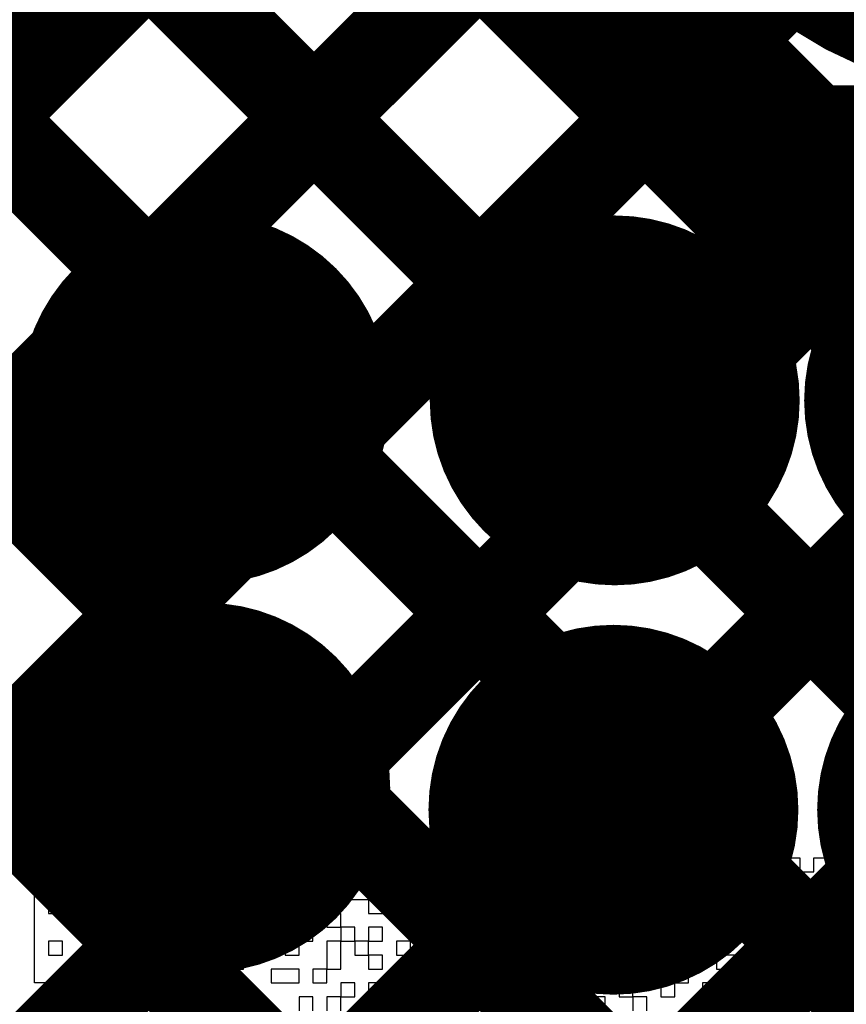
# Model space of a CAD drawing. Header units: millimetres. Extents: x 3.06 to 5.82, y 1.29 to 3.84.
# Tile 115 of 244: x 4.57 to 4.64, y 2.23 to 2.31. Entities that reach past the tile are written whole.
import ezdxf

# ---------------------------------------------------------------- set-up
doc = ezdxf.new("R2010")
doc.units = ezdxf.units.MM
doc.header["$MEASUREMENT"] = 0
for name, color, linetype in [('BottomLayer', 5, 'Continuous'), ('BottomSolder', 6, 'Continuous'), ('MultiLayer', 9, 'Continuous'), ('TopLayer', 1, 'Continuous'), ('TopOverlay', 2, 'Continuous'), ('TopPaste', 8, 'Continuous'), ('TopSolder', 216, 'Continuous'), ('ViaHoleLayer', 16, 'Continuous')]:
    doc.layers.add(name, color=color, linetype=linetype)

# ---------------------------------------------------------------- blocks, each defined once
blk = doc.blocks.new('TEST_POINT_94')
at = {"layer": 'TopLayer', "const_width": 0.03}
blk.add_lwpolyline([(-0.015, 0, 1), (0.015, 0, 1)], format="xyb", close=True, dxfattribs=at)
at = {"layer": 'TopOverlay', "const_width": 0.007874}
for points in [[(-0.037, 0.017), (-0.017, 0.037)], [(-0.017, 0.037), (0.017, 0.037)], [(-0.017, 0.037), (0.017, 0.037)], [(0.017, 0.037), (0.037, 0.017)], [(-0.037, -0.017), (-0.037, 0.017)], [(0.037, -0.017), (0.037, 0.017)], [(-0.037, -0.017), (-0.017, -0.037)], [(0.017, -0.037), (0.037, -0.017)], [(-0.017, -0.037), (0.017, -0.037)], [(-0.017, -0.037), (0.017, -0.037)]]:
    blk.add_lwpolyline(points, dxfattribs=at)
at = {"layer": 'TopOverlay', "const_width": 0.003937}
for points in [[(-0.018968, 0.037, 1), (-0.015031, 0.037, 1)], [(-0.018968, 0.037, 1), (-0.015031, 0.037, 1)], [(-0.018968, 0.037, 1), (-0.015031, 0.037, 1)], [(0.015031, 0.037, 1), (0.018968, 0.037, 1)], [(0.015031, 0.037, 1), (0.018968, 0.037, 1)], [(0.015031, 0.037, 1), (0.018968, 0.037, 1)], [(-0.038969, 0.017, 1), (-0.035032, 0.017, 1)], [(-0.038969, 0.017, 1), (-0.035032, 0.017, 1)], [(0.035032, 0.017, 1), (0.038969, 0.017, 1)], [(0.035032, 0.017, 1), (0.038969, 0.017, 1)], [(-0.038969, -0.017, 1), (-0.035032, -0.017, 1)], [(-0.038969, -0.017, 1), (-0.035032, -0.017, 1)], [(0.035032, -0.017, 1), (0.038969, -0.017, 1)], [(0.035032, -0.017, 1), (0.038969, -0.017, 1)], [(-0.018968, -0.037, 1), (-0.015031, -0.037, 1)], [(-0.018968, -0.037, 1), (-0.015031, -0.037, 1)], [(-0.018968, -0.037, 1), (-0.015031, -0.037, 1)], [(0.015031, -0.037, 1), (0.018968, -0.037, 1)], [(0.015031, -0.037, 1), (0.018968, -0.037, 1)], [(0.015031, -0.037, 1), (0.018968, -0.037, 1)]]:
    blk.add_lwpolyline(points, format="xyb", close=True, dxfattribs=at)
at = {"layer": 'TopPaste', "const_width": 0.03}
blk.add_lwpolyline([(-0.015, 0, 1), (0.015, 0, 1)], format="xyb", close=True, dxfattribs=at)
at = {"layer": 'TopSolder', "const_width": 0.034}
blk.add_lwpolyline([(-0.017, 0, 1), (0.017, 0, 1)], format="xyb", close=True, dxfattribs=at)
blk = doc.blocks.new('TEST_POINT_109')
at = {"layer": 'TopLayer', "const_width": 0.03}
blk.add_lwpolyline([(-0.015, 0, 1), (0.015, 0, 1)], format="xyb", close=True, dxfattribs=at)
at = {"layer": 'TopOverlay', "const_width": 0.007874}
for points in [[(-0.037, 0.017), (-0.017, 0.037)], [(0.017, 0.037), (-0.017, 0.037)], [(0.017, 0.037), (-0.017, 0.037)], [(0.037, 0.017), (0.017, 0.037)], [(-0.037, -0.017), (-0.037, 0.017)], [(0.037, -0.017), (0.037, 0.017)], [(-0.017, -0.037), (-0.037, -0.017)], [(0.017, -0.037), (0.037, -0.017)], [(0.017, -0.037), (-0.017, -0.037)], [(0.017, -0.037), (-0.017, -0.037)]]:
    blk.add_lwpolyline(points, dxfattribs=at)
at = {"layer": 'TopOverlay', "const_width": 0.003937}
for points in [[(-0.018968, 0.037, 1), (-0.015031, 0.037, 1)], [(-0.018968, 0.037, 1), (-0.015031, 0.037, 1)], [(-0.018968, 0.037, 1), (-0.015031, 0.037, 1)], [(0.015031, 0.037, 1), (0.018968, 0.037, 1)], [(0.015031, 0.037, 1), (0.018968, 0.037, 1)], [(0.015031, 0.037, 1), (0.018968, 0.037, 1)], [(-0.038969, 0.017, 1), (-0.035032, 0.017, 1)], [(-0.038969, 0.017, 1), (-0.035032, 0.017, 1)], [(0.035032, 0.017, 1), (0.038969, 0.017, 1)], [(0.035032, 0.017, 1), (0.038969, 0.017, 1)], [(-0.038969, -0.017, 1), (-0.035032, -0.017, 1)], [(-0.038969, -0.017, 1), (-0.035032, -0.017, 1)], [(0.035032, -0.017, 1), (0.038969, -0.017, 1)], [(0.035032, -0.017, 1), (0.038969, -0.017, 1)], [(-0.018968, -0.037, 1), (-0.015031, -0.037, 1)], [(-0.018968, -0.037, 1), (-0.015031, -0.037, 1)], [(-0.018968, -0.037, 1), (-0.015031, -0.037, 1)], [(0.015031, -0.037, 1), (0.018968, -0.037, 1)], [(0.015031, -0.037, 1), (0.018968, -0.037, 1)], [(0.015031, -0.037, 1), (0.018968, -0.037, 1)]]:
    blk.add_lwpolyline(points, format="xyb", close=True, dxfattribs=at)
at = {"layer": 'TopPaste', "const_width": 0.03}
blk.add_lwpolyline([(-0.015, 0, 1), (0.015, 0, 1)], format="xyb", close=True, dxfattribs=at)
at = {"layer": 'TopSolder', "const_width": 0.034}
blk.add_lwpolyline([(-0.017, 0, 1), (0.017, 0, 1)], format="xyb", close=True, dxfattribs=at)

msp = doc.modelspace()

# ---------------------------------------------------------------- linework, layer by layer
at = {"layer": 'BottomLayer', "const_width": 0.008}
for points in [[(4.542914, 2.41502), (4.69, 2.267933)], [(4.403512, 2.413), (4.69, 2.126512)], [(4.431796, 2.413), (4.69, 2.154796)], [(4.46008, 2.413), (4.69, 2.18308)], [(4.488365, 2.413), (4.69, 2.211365)], [(4.516649, 2.413), (4.69, 2.239649)], [(4.378026, 2.087), (4.69, 2.398973)], [(4.349742, 2.087), (4.652243, 2.389501)], [(4.406311, 2.087), (4.69, 2.370689)], [(4.434595, 2.087), (4.69, 2.342405)], [(4.462879, 2.087), (4.69, 2.314121)], [(4.491164, 2.087), (4.69, 2.285836)]]:
    msp.add_lwpolyline(points, dxfattribs=at)
at = {"layer": 'BottomLayer', "const_width": 0.011811}
for points in [[(4.580983, 2.281111, 1), (4.592794, 2.281111, 1)], [(4.615983, 2.281, 1), (4.627794, 2.281, 1)], [(4.580983, 2.247889, 1), (4.592794, 2.247889, 1)], [(4.615872, 2.246, 1), (4.627683, 2.246, 1)]]:
    msp.add_lwpolyline(points, format="xyb", close=True, dxfattribs=at)
at = {"layer": 'BottomSolder', "const_width": 0.015811}
for points in [[(4.578983, 2.281111, 1), (4.594794, 2.281111, 1)], [(4.613983, 2.281, 1), (4.629794, 2.281, 1)], [(4.645983, 2.281, 1), (4.661794, 2.281, 1)], [(4.578983, 2.247889, 1), (4.594794, 2.247889, 1)], [(4.613872, 2.246, 1), (4.629683, 2.246, 1)], [(4.647094, 2.246, 1), (4.662905, 2.246, 1)]]:
    msp.add_lwpolyline(points, format="xyb", close=True, dxfattribs=at)
at = {"layer": 'MultiLayer', "const_width": 0.011811}
for points in [[(4.580983, 2.281111, 1), (4.592794, 2.281111, 1)], [(4.615983, 2.281, 1), (4.627794, 2.281, 1)], [(4.580983, 2.247889, 1), (4.592794, 2.247889, 1)], [(4.615872, 2.246, 1), (4.627683, 2.246, 1)]]:
    msp.add_lwpolyline(points, format="xyb", close=True, dxfattribs=at)
at = {"layer": 'TopLayer', "const_width": 0.008}
for points in [[(4.485, 2.080836), (4.844164, 2.44)], [(4.47942, 2.216678), (4.614937, 2.352195)], [(4.466812, 2.349699), (4.848, 1.968512)], [(4.581875, 2.347774), (4.970649, 1.959)], [(4.484612, 2.193586), (4.614937, 2.323911)], [(4.561375, 2.3), (4.581875, 2.3205)], [(4.614937, 2.3205), (4.635438, 2.3)], [(4.58137, 2.319995), (4.881909, 2.019455)], [(4.485, 2.165689), (4.627374, 2.308063)], [(4.567228, 2.305853), (4.855484, 2.017596)], [(4.485, 2.109121), (4.675879, 2.3)], [(4.485, 2.137405), (4.647595, 2.3)], [(4.544796, 2.3), (4.84733, 1.997466)], [(4.635438, 2.3), (4.676437, 2.3)]]:
    msp.add_lwpolyline(points, dxfattribs=at)
at = {"layer": 'TopLayer'}
for points, const_width in [([(4.625374, 2.308063, 1), (4.629374, 2.308063, 1)], 0.004), ([(4.565228, 2.305853, 1), (4.569228, 2.305853, 1)], 0.004), ([(4.633438, 2.3, 1), (4.637437, 2.3, 1)], 0.004), ([(4.633438, 2.3, 1), (4.637437, 2.3, 1)], 0.004), ([(4.580983, 2.281111, 1), (4.592794, 2.281111, 1)], 0.011811), ([(4.615983, 2.281, 1), (4.627794, 2.281, 1)], 0.011811), ([(4.580983, 2.247889, 1), (4.592794, 2.247889, 1)], 0.011811), ([(4.615872, 2.246, 1), (4.627683, 2.246, 1)], 0.011811)]:
    msp.add_lwpolyline(points, format="xyb", close=True, dxfattribs=dict(at, const_width=const_width))
at = {"layer": 'TopOverlay'}
for p, q in [((4.573499, 2.240706), (4.573499, 2.241895)), ((4.573499, 2.241895), (4.575878, 2.241895)), ((4.575878, 2.241895), (4.575878, 2.240706)), ((4.577067, 2.240706), (4.577067, 2.241895)), ((4.577067, 2.241895), (4.578256, 2.241895)), ((4.578256, 2.241895), (4.578256, 2.240706)), ((4.579446, 2.240706), (4.579446, 2.241895)), ((4.579446, 2.241895), (4.583013, 2.241895)), ((4.583013, 2.241895), (4.583013, 2.240706)), ((4.584203, 2.240706), (4.584203, 2.241895)), ((4.584203, 2.241895), (4.585392, 2.241895)), ((4.585392, 2.241895), (4.585392, 2.240706)), ((4.586581, 2.240706), (4.586581, 2.241895)), ((4.586581, 2.241895), (4.587771, 2.241895)), ((4.587771, 2.241895), (4.587771, 2.240706)), ((4.58896, 2.240706), (4.58896, 2.241895)), ((4.58896, 2.241895), (4.590149, 2.241895)), ((4.590149, 2.241895), (4.590149, 2.240706)), ((4.591338, 2.240706), (4.591338, 2.241895)), ((4.591338, 2.241895), (4.596095, 2.241895)), ((4.596095, 2.241895), (4.596095, 2.240706)), ((4.598474, 2.240706), (4.598474, 2.241895)), ((4.598474, 2.241895), (4.602042, 2.241895)), ((4.602042, 2.241895), (4.602042, 2.240706)), ((4.603231, 2.240706), (4.603231, 2.241895)), ((4.603231, 2.241895), (4.606799, 2.241895)), ((4.606799, 2.241895), (4.606799, 2.240706)), ((4.607988, 2.240706), (4.607988, 2.241895)), ((4.607988, 2.241895), (4.610366, 2.241895)), ((4.610366, 2.241895), (4.610366, 2.240706)), ((4.612745, 2.240706), (4.612745, 2.241895)), ((4.612745, 2.241895), (4.613934, 2.241895)), ((4.613934, 2.241895), (4.613934, 2.240706)), ((4.615123, 2.240706), (4.615123, 2.241895)), ((4.615123, 2.241895), (4.616313, 2.241895)), ((4.616313, 2.241895), (4.616313, 2.240706)), ((4.617502, 2.240706), (4.617502, 2.241895)), ((4.617502, 2.241895), (4.618691, 2.241895)), ((4.618691, 2.241895), (4.618691, 2.240706)), ((4.61988, 2.240706), (4.61988, 2.241895)), ((4.61988, 2.241895), (4.62107, 2.241895)), ((4.62107, 2.241895), (4.62107, 2.240706)), ((4.622259, 2.240706), (4.622259, 2.241895)), ((4.622259, 2.241895), (4.625827, 2.241895)), ((4.625827, 2.241895), (4.625827, 2.240706)), ((4.627016, 2.240706), (4.627016, 2.241895)), ((4.627016, 2.241895), (4.628205, 2.241895)), ((4.628205, 2.241895), (4.628205, 2.240706)), ((4.629394, 2.240706), (4.629394, 2.241895)), ((4.629394, 2.241895), (4.630584, 2.241895)), ((4.630584, 2.241895), (4.630584, 2.240706)), ((4.631773, 2.240706), (4.631773, 2.241895)), ((4.631773, 2.241895), (4.635341, 2.241895)), ((4.635341, 2.241895), (4.635341, 2.240706)), ((4.63653, 2.240706), (4.63653, 2.241895)), ((4.63653, 2.241895), (4.637719, 2.241895)), ((4.637719, 2.241895), (4.637719, 2.240706)), ((4.638908, 2.240706), (4.638908, 2.241895)), ((4.638908, 2.241895), (4.640098, 2.241895)), ((4.640098, 2.241895), (4.640098, 2.240706)), ((4.641287, 2.240706), (4.641287, 2.241895)), ((4.641287, 2.241895), (4.643666, 2.241895)), ((4.57231, 2.239517), (4.57231, 2.240706)), ((4.57231, 2.240706), (4.573499, 2.240706)), ((4.575878, 2.240706), (4.577067, 2.240706)), ((4.578256, 2.240706), (4.579446, 2.240706)), ((4.579446, 2.240706), (4.579446, 2.239517)), ((4.580635, 2.240706), (4.579446, 2.240706)), ((4.580635, 2.239517), (4.580635, 2.240706)), ((4.583013, 2.240706), (4.584203, 2.240706)), ((4.585392, 2.240706), (4.586581, 2.240706)), ((4.587771, 2.240706), (4.587771, 2.239517)), ((4.58896, 2.239517), (4.58896, 2.240706)), ((4.590149, 2.240706), (4.591338, 2.240706)), ((4.591338, 2.240706), (4.591338, 2.239517)), ((4.592528, 2.240706), (4.591338, 2.240706)), ((4.592528, 2.239517), (4.592528, 2.240706)), ((4.594906, 2.240706), (4.593717, 2.240706)), ((4.593717, 2.240706), (4.593717, 2.239517)), ((4.594906, 2.239517), (4.594906, 2.240706)), ((4.596095, 2.240706), (4.598474, 2.240706)), ((4.600852, 2.240706), (4.599663, 2.240706)), ((4.599663, 2.240706), (4.599663, 2.239517)), ((4.600852, 2.239517), (4.600852, 2.240706)), ((4.602042, 2.240706), (4.603231, 2.240706)), ((4.603231, 2.240706), (4.603231, 2.239517)), ((4.60442, 2.240706), (4.603231, 2.240706)), ((4.60442, 2.239517), (4.60442, 2.240706)), ((4.606799, 2.240706), (4.607988, 2.240706)), ((4.607988, 2.240706), (4.607988, 2.239517)), ((4.609177, 2.240706), (4.607988, 2.240706)), ((4.609177, 2.239517), (4.609177, 2.240706)), ((4.610366, 2.240706), (4.612745, 2.240706)), ((4.613934, 2.240706), (4.615123, 2.240706)), ((4.615123, 2.240706), (4.615123, 2.239517)), ((4.616313, 2.240706), (4.615123, 2.240706)), ((4.616313, 2.239517), (4.616313, 2.240706)), ((4.616313, 2.240706), (4.617502, 2.240706)), ((4.618691, 2.240706), (4.61988, 2.240706)), ((4.61988, 2.240706), (4.61988, 2.239517)), ((4.62107, 2.240706), (4.61988, 2.240706)), ((4.62107, 2.239517), (4.62107, 2.240706)), ((4.62107, 2.240706), (4.622259, 2.240706)), ((4.624637, 2.240706), (4.623448, 2.240706)), ((4.623448, 2.240706), (4.623448, 2.239517)), ((4.624637, 2.239517), (4.624637, 2.240706)), ((4.625827, 2.240706), (4.627016, 2.240706)), ((4.627016, 2.240706), (4.627016, 2.239517)), ((4.628205, 2.240706), (4.627016, 2.240706)), ((4.628205, 2.239517), (4.628205, 2.240706)), ((4.628205, 2.240706), (4.629394, 2.240706)), ((4.630584, 2.240706), (4.631773, 2.240706)), ((4.634151, 2.240706), (4.632962, 2.240706)), ((4.632962, 2.240706), (4.632962, 2.239517)), ((4.634151, 2.239517), (4.634151, 2.240706)), ((4.635341, 2.240706), (4.63653, 2.240706)), ((4.63653, 2.240706), (4.63653, 2.239517)), ((4.637719, 2.240706), (4.63653, 2.240706)), ((4.637719, 2.239517), (4.637719, 2.240706)), ((4.637719, 2.240706), (4.638908, 2.240706)), ((4.640098, 2.240706), (4.641287, 2.240706)), ((4.641287, 2.240706), (4.641287, 2.239517)), ((4.642476, 2.240706), (4.641287, 2.240706)), ((4.57231, 2.238327), (4.57231, 2.239517)), ((4.575878, 2.239517), (4.573499, 2.239517)), ((4.573499, 2.239517), (4.573499, 2.238327)), ((4.575878, 2.238327), (4.575878, 2.239517)), ((4.579446, 2.239517), (4.578256, 2.239517)), ((4.578256, 2.239517), (4.578256, 2.238327)), ((4.579446, 2.239517), (4.580635, 2.239517)), ((4.579446, 2.238327), (4.579446, 2.239517)), ((4.583013, 2.239517), (4.581824, 2.239517)), ((4.581824, 2.239517), (4.581824, 2.238327)), ((4.583013, 2.238327), (4.583013, 2.239517)), ((4.585392, 2.239517), (4.584203, 2.239517)), ((4.584203, 2.239517), (4.584203, 2.238327)), ((4.585392, 2.238327), (4.585392, 2.239517)), ((4.587771, 2.239517), (4.586581, 2.239517)), ((4.586581, 2.239517), (4.586581, 2.238327)), ((4.587771, 2.239517), (4.58896, 2.239517)), ((4.587771, 2.238327), (4.587771, 2.239517)), ((4.591338, 2.239517), (4.592528, 2.239517)), ((4.593717, 2.239517), (4.593717, 2.238327)), ((4.594906, 2.238327), (4.594906, 2.239517)), ((4.597284, 2.239517), (4.596095, 2.239517)), ((4.596095, 2.239517), (4.596095, 2.238327)), ((4.597284, 2.238327), (4.597284, 2.239517)), ((4.599663, 2.239517), (4.598474, 2.239517)), ((4.598474, 2.239517), (4.598474, 2.238327)), ((4.600852, 2.238327), (4.600852, 2.239517)), ((4.603231, 2.239517), (4.603231, 2.238327)), ((4.60442, 2.238327), (4.60442, 2.239517)), ((4.607988, 2.239517), (4.609177, 2.239517)), ((4.613934, 2.239517), (4.612745, 2.239517)), ((4.612745, 2.239517), (4.612745, 2.238327)), ((4.613934, 2.238327), (4.613934, 2.239517)), ((4.615123, 2.239517), (4.615123, 2.238327)), ((4.616313, 2.238327), (4.616313, 2.239517)), ((4.61988, 2.239517), (4.62107, 2.239517)), ((4.623448, 2.239517), (4.622259, 2.239517)), ((4.622259, 2.239517), (4.622259, 2.238327)), ((4.623448, 2.239517), (4.624637, 2.239517)), ((4.623448, 2.238327), (4.623448, 2.239517)), ((4.627016, 2.239517), (4.625827, 2.239517)), ((4.625827, 2.239517), (4.625827, 2.238327)), ((4.627016, 2.239517), (4.628205, 2.239517)), ((4.627016, 2.238327), (4.627016, 2.239517)), ((4.630584, 2.239517), (4.629394, 2.239517)), ((4.629394, 2.239517), (4.629394, 2.238327)), ((4.630584, 2.238327), (4.630584, 2.239517)), ((4.632962, 2.239517), (4.631773, 2.239517)), ((4.631773, 2.239517), (4.631773, 2.238327)), ((4.632962, 2.239517), (4.634151, 2.239517)), ((4.632962, 2.238327), (4.632962, 2.239517)), ((4.63653, 2.239517), (4.635341, 2.239517)), ((4.635341, 2.239517), (4.635341, 2.238327)), ((4.63653, 2.239517), (4.637719, 2.239517)), ((4.63653, 2.238327), (4.63653, 2.239517)), ((4.640098, 2.239517), (4.638908, 2.239517)), ((4.638908, 2.239517), (4.638908, 2.238327)), ((4.640098, 2.238327), (4.640098, 2.239517)), ((4.641287, 2.239517), (4.641287, 2.238327)), ((4.57231, 2.237138), (4.57231, 2.238327)), ((4.573499, 2.238327), (4.573499, 2.237138)), ((4.575878, 2.237138), (4.575878, 2.238327)), ((4.578256, 2.238327), (4.579446, 2.238327)), ((4.579446, 2.238327), (4.579446, 2.237138)), ((4.580635, 2.238327), (4.579446, 2.238327)), ((4.580635, 2.237138), (4.580635, 2.238327)), ((4.581824, 2.238327), (4.583013, 2.238327)), ((4.584203, 2.238327), (4.585392, 2.238327)), ((4.586581, 2.238327), (4.587771, 2.238327)), ((4.590149, 2.238327), (4.58896, 2.238327)), ((4.58896, 2.238327), (4.58896, 2.237138)), ((4.590149, 2.237138), (4.590149, 2.238327)), ((4.592528, 2.238327), (4.591338, 2.238327)), ((4.591338, 2.238327), (4.591338, 2.237138)), ((4.592528, 2.237138), (4.592528, 2.238327)), ((4.593717, 2.238327), (4.594906, 2.238327)), ((4.596095, 2.238327), (4.597284, 2.238327)), ((4.598474, 2.238327), (4.600852, 2.238327)), ((4.600852, 2.238327), (4.600852, 2.237138)), ((4.602042, 2.238327), (4.600852, 2.238327)), ((4.602042, 2.237138), (4.602042, 2.238327)), ((4.603231, 2.238327), (4.60442, 2.238327)), ((4.609177, 2.238327), (4.606799, 2.238327)), ((4.606799, 2.238327), (4.606799, 2.237138)), ((4.609177, 2.237138), (4.609177, 2.238327)), ((4.612745, 2.238327), (4.610366, 2.238327)), ((4.610366, 2.238327), (4.610366, 2.237138)), ((4.612745, 2.238327), (4.613934, 2.238327)), ((4.612745, 2.237138), (4.612745, 2.238327)), ((4.615123, 2.238327), (4.616313, 2.238327)), ((4.618691, 2.238327), (4.617502, 2.238327)), ((4.617502, 2.238327), (4.617502, 2.237138)), ((4.618691, 2.237138), (4.618691, 2.238327)), ((4.62107, 2.238327), (4.61988, 2.238327)), ((4.61988, 2.238327), (4.61988, 2.237138)), ((4.62107, 2.237138), (4.62107, 2.238327)), ((4.622259, 2.238327), (4.622259, 2.237138)), ((4.623448, 2.237138), (4.623448, 2.238327)), ((4.625827, 2.238327), (4.627016, 2.238327)), ((4.629394, 2.238327), (4.628205, 2.238327)), ((4.628205, 2.238327), (4.628205, 2.237138)), ((4.629394, 2.238327), (4.630584, 2.238327)), ((4.629394, 2.237138), (4.629394, 2.238327)), ((4.631773, 2.238327), (4.631773, 2.237138)), ((4.632962, 2.237138), (4.632962, 2.238327)), ((4.635341, 2.238327), (4.63653, 2.238327)), ((4.638908, 2.238327), (4.637719, 2.238327)), ((4.637719, 2.238327), (4.637719, 2.237138)), ((4.638908, 2.238327), (4.640098, 2.238327)), ((4.638908, 2.237138), (4.638908, 2.238327)), ((4.641287, 2.238327), (4.642476, 2.238327)), ((4.57231, 2.235949), (4.57231, 2.237138)), ((4.573499, 2.237138), (4.575878, 2.237138)), ((4.575878, 2.237138), (4.575878, 2.235949)), ((4.577067, 2.237138), (4.575878, 2.237138)), ((4.577067, 2.235949), (4.577067, 2.237138)), ((4.579446, 2.237138), (4.578256, 2.237138)), ((4.578256, 2.237138), (4.578256, 2.235949)), ((4.579446, 2.237138), (4.580635, 2.237138)), ((4.579446, 2.235949), (4.579446, 2.237138)), ((4.587771, 2.237138), (4.586581, 2.237138)), ((4.586581, 2.237138), (4.586581, 2.235949)), ((4.587771, 2.235949), (4.587771, 2.237138)), ((4.58896, 2.237138), (4.58896, 2.235949)), ((4.590149, 2.235949), (4.590149, 2.237138)), ((4.591338, 2.237138), (4.591338, 2.235949)), ((4.592528, 2.235949), (4.592528, 2.237138)), ((4.598474, 2.237138), (4.597284, 2.237138)), ((4.597284, 2.237138), (4.597284, 2.235949)), ((4.598474, 2.235949), (4.598474, 2.237138)), ((4.600852, 2.237138), (4.602042, 2.237138)), ((4.605609, 2.237138), (4.60442, 2.237138)), ((4.60442, 2.237138), (4.60442, 2.235949)), ((4.605609, 2.235949), (4.605609, 2.237138)), ((4.606799, 2.237138), (4.609177, 2.237138)), ((4.610366, 2.237138), (4.612745, 2.237138)), ((4.616313, 2.237138), (4.615123, 2.237138)), ((4.615123, 2.237138), (4.615123, 2.235949)), ((4.616313, 2.235949), (4.616313, 2.237138)), ((4.617502, 2.237138), (4.618691, 2.237138)), ((4.61988, 2.237138), (4.62107, 2.237138)), ((4.62107, 2.237138), (4.62107, 2.235949)), ((4.622259, 2.237138), (4.62107, 2.237138)), ((4.622259, 2.237138), (4.623448, 2.237138)), ((4.622259, 2.235949), (4.622259, 2.237138)), ((4.623448, 2.237138), (4.623448, 2.235949)), ((4.624637, 2.237138), (4.623448, 2.237138)), ((4.624637, 2.235949), (4.624637, 2.237138)), ((4.627016, 2.237138), (4.625827, 2.237138)), ((4.625827, 2.237138), (4.625827, 2.235949)), ((4.627016, 2.235949), (4.627016, 2.237138)), ((4.628205, 2.237138), (4.629394, 2.237138)), ((4.631773, 2.237138), (4.632962, 2.237138)), ((4.632962, 2.237138), (4.632962, 2.235949)), ((4.634151, 2.237138), (4.632962, 2.237138)), ((4.634151, 2.235949), (4.634151, 2.237138)), ((4.63653, 2.237138), (4.635341, 2.237138)), ((4.635341, 2.237138), (4.635341, 2.235949)), ((4.63653, 2.235949), (4.63653, 2.237138)), ((4.637719, 2.237138), (4.638908, 2.237138)), ((4.57231, 2.234759), (4.57231, 2.235949)), ((4.575878, 2.235949), (4.577067, 2.235949)), ((4.578256, 2.235949), (4.579446, 2.235949)), ((4.581824, 2.235949), (4.580635, 2.235949)), ((4.580635, 2.235949), (4.580635, 2.234759)), ((4.581824, 2.234759), (4.581824, 2.235949)), ((4.584203, 2.235949), (4.583013, 2.235949)), ((4.583013, 2.235949), (4.583013, 2.234759)), ((4.584203, 2.234759), (4.584203, 2.235949)), ((4.586581, 2.235949), (4.585392, 2.235949)), ((4.585392, 2.235949), (4.585392, 2.234759)), ((4.586581, 2.235949), (4.587771, 2.235949)), ((4.586581, 2.234759), (4.586581, 2.235949)), ((4.58896, 2.235949), (4.590149, 2.235949)), ((4.591338, 2.235949), (4.592528, 2.235949)), ((4.596095, 2.235949), (4.594906, 2.235949)), ((4.594906, 2.235949), (4.594906, 2.234759)), ((4.596095, 2.234759), (4.596095, 2.235949)), ((4.597284, 2.235949), (4.598474, 2.235949)), ((4.598474, 2.235949), (4.598474, 2.234759)), ((4.599663, 2.235949), (4.598474, 2.235949)), ((4.599663, 2.234759), (4.599663, 2.235949)), ((4.602042, 2.235949), (4.600852, 2.235949)), ((4.600852, 2.235949), (4.600852, 2.234759)), ((4.602042, 2.234759), (4.602042, 2.235949)), ((4.60442, 2.235949), (4.605609, 2.235949)), ((4.605609, 2.235949), (4.605609, 2.234759)), ((4.606799, 2.235949), (4.605609, 2.235949)), ((4.606799, 2.234759), (4.606799, 2.235949)), ((4.609177, 2.235949), (4.607988, 2.235949)), ((4.607988, 2.235949), (4.607988, 2.234759)), ((4.609177, 2.234759), (4.609177, 2.235949)), ((4.612745, 2.235949), (4.611556, 2.235949)), ((4.611556, 2.235949), (4.611556, 2.234759)), ((4.612745, 2.234759), (4.612745, 2.235949)), ((4.615123, 2.235949), (4.613934, 2.235949)), ((4.613934, 2.235949), (4.613934, 2.234759)), ((4.615123, 2.235949), (4.616313, 2.235949)), ((4.615123, 2.234759), (4.615123, 2.235949)), ((4.618691, 2.235949), (4.617502, 2.235949)), ((4.617502, 2.235949), (4.617502, 2.234759)), ((4.618691, 2.234759), (4.618691, 2.235949)), ((4.62107, 2.235949), (4.622259, 2.235949)), ((4.623448, 2.235949), (4.624637, 2.235949)), ((4.625827, 2.235949), (4.627016, 2.235949)), ((4.629394, 2.235949), (4.628205, 2.235949)), ((4.628205, 2.235949), (4.628205, 2.234759)), ((4.629394, 2.234759), (4.629394, 2.235949)), ((4.631773, 2.235949), (4.630584, 2.235949)), ((4.630584, 2.235949), (4.630584, 2.234759)), ((4.631773, 2.234759), (4.631773, 2.235949)), ((4.632962, 2.235949), (4.634151, 2.235949)), ((4.635341, 2.235949), (4.63653, 2.235949)), ((4.638908, 2.235949), (4.637719, 2.235949)), ((4.637719, 2.235949), (4.637719, 2.234759)), ((4.638908, 2.234759), (4.638908, 2.235949)), ((4.641287, 2.235949), (4.640098, 2.235949)), ((4.640098, 2.235949), (4.640098, 2.234759)), ((4.641287, 2.234759), (4.641287, 2.235949)), ((4.57231, 2.23357), (4.57231, 2.234759)), ((4.574689, 2.234759), (4.573499, 2.234759)), ((4.573499, 2.234759), (4.573499, 2.23357)), ((4.574689, 2.23357), (4.574689, 2.234759)), ((4.579446, 2.234759), (4.578256, 2.234759)), ((4.578256, 2.234759), (4.578256, 2.23357)), ((4.579446, 2.23357), (4.579446, 2.234759)), ((4.580635, 2.234759), (4.580635, 2.23357)), ((4.581824, 2.23357), (4.581824, 2.234759)), ((4.583013, 2.234759), (4.583013, 2.23357)), ((4.585392, 2.234759), (4.584203, 2.234759)), ((4.586581, 2.23357), (4.586581, 2.234759)), ((4.592528, 2.234759), (4.591338, 2.234759)), ((4.591338, 2.234759), (4.591338, 2.23357)), ((4.592528, 2.23357), (4.592528, 2.234759)), ((4.594906, 2.234759), (4.593717, 2.234759)), ((4.593717, 2.234759), (4.593717, 2.23357)), ((4.594906, 2.234759), (4.596095, 2.234759)), ((4.594906, 2.23357), (4.594906, 2.234759)), ((4.598474, 2.234759), (4.597284, 2.234759)), ((4.597284, 2.234759), (4.597284, 2.23357)), ((4.598474, 2.234759), (4.599663, 2.234759)), ((4.598474, 2.23357), (4.598474, 2.234759)), ((4.599663, 2.234759), (4.599663, 2.23357)), ((4.600852, 2.234759), (4.599663, 2.234759)), ((4.600852, 2.234759), (4.602042, 2.234759)), ((4.600852, 2.23357), (4.600852, 2.234759)), ((4.60442, 2.234759), (4.603231, 2.234759)), ((4.603231, 2.234759), (4.603231, 2.23357)), ((4.60442, 2.23357), (4.60442, 2.234759)), ((4.605609, 2.234759), (4.606799, 2.234759)), ((4.607988, 2.234759), (4.609177, 2.234759)), ((4.609177, 2.234759), (4.609177, 2.23357)), ((4.610366, 2.234759), (4.609177, 2.234759)), ((4.610366, 2.23357), (4.610366, 2.234759)), ((4.611556, 2.234759), (4.612745, 2.234759)), ((4.613934, 2.234759), (4.615123, 2.234759)), ((4.615123, 2.234759), (4.615123, 2.23357)), ((4.616313, 2.234759), (4.615123, 2.234759)), ((4.616313, 2.23357), (4.616313, 2.234759)), ((4.617502, 2.234759), (4.617502, 2.23357)), ((4.618691, 2.23357), (4.618691, 2.234759)), ((4.628205, 2.234759), (4.629394, 2.234759)), ((4.630584, 2.234759), (4.631773, 2.234759)), ((4.637719, 2.234759), (4.638908, 2.234759)), ((4.640098, 2.234759), (4.641287, 2.234759)), ((4.57231, 2.232381), (4.57231, 2.23357)), ((4.573499, 2.23357), (4.574689, 2.23357)), ((4.577067, 2.23357), (4.575878, 2.23357)), ((4.575878, 2.23357), (4.575878, 2.232381)), ((4.577067, 2.232381), (4.577067, 2.23357)), ((4.578256, 2.23357), (4.579446, 2.23357)), ((4.580635, 2.23357), (4.581824, 2.23357)), ((4.583013, 2.23357), (4.586581, 2.23357)), ((4.586581, 2.23357), (4.586581, 2.232381)), ((4.587771, 2.23357), (4.586581, 2.23357)), ((4.587771, 2.232381), (4.587771, 2.23357)), ((4.590149, 2.23357), (4.58896, 2.23357)), ((4.58896, 2.23357), (4.58896, 2.232381)), ((4.590149, 2.232381), (4.590149, 2.23357)), ((4.591338, 2.23357), (4.592528, 2.23357)), ((4.593717, 2.23357), (4.594906, 2.23357)), ((4.597284, 2.23357), (4.597284, 2.232381)), ((4.598474, 2.232381), (4.598474, 2.23357)), ((4.599663, 2.23357), (4.600852, 2.23357)), ((4.600852, 2.23357), (4.600852, 2.232381)), ((4.602042, 2.23357), (4.600852, 2.23357)), ((4.602042, 2.232381), (4.602042, 2.23357)), ((4.603231, 2.23357), (4.60442, 2.23357)), ((4.607988, 2.23357), (4.606799, 2.23357)), ((4.606799, 2.23357), (4.606799, 2.232381)), ((4.607988, 2.232381), (4.607988, 2.23357)), ((4.609177, 2.23357), (4.610366, 2.23357)), ((4.610366, 2.23357), (4.610366, 2.232381)), ((4.611556, 2.23357), (4.610366, 2.23357)), ((4.611556, 2.232381), (4.611556, 2.23357)), ((4.613934, 2.23357), (4.612745, 2.23357)), ((4.612745, 2.23357), (4.612745, 2.232381)), ((4.613934, 2.232381), (4.613934, 2.23357)), ((4.615123, 2.23357), (4.616313, 2.23357)), ((4.617502, 2.23357), (4.618691, 2.23357)), ((4.62107, 2.23357), (4.61988, 2.23357)), ((4.61988, 2.23357), (4.61988, 2.232381)), ((4.62107, 2.232381), (4.62107, 2.23357)), ((4.623448, 2.23357), (4.622259, 2.23357)), ((4.622259, 2.23357), (4.622259, 2.232381)), ((4.623448, 2.232381), (4.623448, 2.23357)), ((4.627016, 2.23357), (4.624637, 2.23357)), ((4.624637, 2.23357), (4.624637, 2.232381)), ((4.627016, 2.232381), (4.627016, 2.23357)), ((4.629394, 2.23357), (4.628205, 2.23357)), ((4.628205, 2.23357), (4.628205, 2.232381)), ((4.629394, 2.232381), (4.629394, 2.23357)), ((4.632962, 2.23357), (4.630584, 2.23357)), ((4.630584, 2.23357), (4.630584, 2.232381)), ((4.632962, 2.232381), (4.632962, 2.23357)), ((4.635341, 2.23357), (4.634151, 2.23357)), ((4.634151, 2.23357), (4.634151, 2.232381)), ((4.635341, 2.232381), (4.635341, 2.23357)), ((4.638908, 2.23357), (4.63653, 2.23357)), ((4.63653, 2.23357), (4.63653, 2.232381)), ((4.638908, 2.232381), (4.638908, 2.23357)), ((4.641287, 2.23357), (4.640098, 2.23357)), ((4.640098, 2.23357), (4.640098, 2.232381)), ((4.641287, 2.232381), (4.641287, 2.23357)), ((4.57231, 2.231192), (4.57231, 2.232381)), ((4.575878, 2.232381), (4.574689, 2.232381)), ((4.574689, 2.232381), (4.574689, 2.231192)), ((4.575878, 2.232381), (4.577067, 2.232381)), ((4.575878, 2.231192), (4.575878, 2.232381)), ((4.583013, 2.232381), (4.580635, 2.232381)), ((4.580635, 2.232381), (4.580635, 2.231192)), ((4.583013, 2.231192), (4.583013, 2.232381)), ((4.586581, 2.232381), (4.587771, 2.232381)), ((4.58896, 2.232381), (4.590149, 2.232381)), ((4.594906, 2.232381), (4.592528, 2.232381)), ((4.592528, 2.232381), (4.592528, 2.231192)), ((4.594906, 2.231192), (4.594906, 2.232381)), ((4.597284, 2.232381), (4.596095, 2.232381)), ((4.596095, 2.232381), (4.596095, 2.231192)), ((4.597284, 2.232381), (4.598474, 2.232381)), ((4.597284, 2.231192), (4.597284, 2.232381)), ((4.600852, 2.232381), (4.602042, 2.232381)), ((4.60442, 2.232381), (4.603231, 2.232381)), ((4.603231, 2.232381), (4.603231, 2.231192)), ((4.60442, 2.231192), (4.60442, 2.232381)), ((4.606799, 2.232381), (4.605609, 2.232381)), ((4.605609, 2.232381), (4.605609, 2.231192)), ((4.606799, 2.232381), (4.607988, 2.232381)), ((4.606799, 2.231192), (4.606799, 2.232381)), ((4.610366, 2.232381), (4.611556, 2.232381)), ((4.612745, 2.232381), (4.613934, 2.232381)), ((4.616313, 2.232381), (4.615123, 2.232381)), ((4.615123, 2.232381), (4.615123, 2.231192)), ((4.616313, 2.231192), (4.616313, 2.232381)), ((4.618691, 2.232381), (4.617502, 2.232381)), ((4.617502, 2.232381), (4.617502, 2.231192)), ((4.618691, 2.231192), (4.618691, 2.232381)), ((4.61988, 2.232381), (4.61988, 2.231192)), ((4.62107, 2.231192), (4.62107, 2.232381)), ((4.622259, 2.232381), (4.623448, 2.232381)), ((4.624637, 2.232381), (4.627016, 2.232381)), ((4.627016, 2.232381), (4.627016, 2.231192)), ((4.628205, 2.232381), (4.627016, 2.232381)), ((4.628205, 2.232381), (4.629394, 2.232381)), ((4.628205, 2.231192), (4.628205, 2.232381)), ((4.630584, 2.232381), (4.632962, 2.232381)), ((4.634151, 2.232381), (4.635341, 2.232381)), ((4.635341, 2.232381), (4.635341, 2.231192)), ((4.63653, 2.232381), (4.635341, 2.232381)), ((4.63653, 2.232381), (4.638908, 2.232381)), ((4.63653, 2.231192), (4.63653, 2.232381)), ((4.640098, 2.232381), (4.641287, 2.232381)), ((4.573499, 2.231192), (4.57231, 2.231192)), ((4.573499, 2.230002), (4.573499, 2.231192)), ((4.574689, 2.231192), (4.575878, 2.231192)), ((4.578256, 2.231192), (4.577067, 2.231192)), ((4.577067, 2.231192), (4.577067, 2.230002)), ((4.578256, 2.230002), (4.578256, 2.231192)), ((4.580635, 2.231192), (4.583013, 2.231192)), ((4.585392, 2.231192), (4.584203, 2.231192)), ((4.584203, 2.231192), (4.584203, 2.230002)), ((4.585392, 2.230002), (4.585392, 2.231192)), ((4.587771, 2.231192), (4.586581, 2.231192)), ((4.586581, 2.231192), (4.586581, 2.230002)), ((4.587771, 2.230002), (4.587771, 2.231192)), ((4.590149, 2.231192), (4.58896, 2.231192)), ((4.58896, 2.231192), (4.58896, 2.230002)), ((4.590149, 2.230002), (4.590149, 2.231192)), ((4.592528, 2.231192), (4.594906, 2.231192)), ((4.596095, 2.231192), (4.597284, 2.231192)), ((4.599663, 2.231192), (4.598474, 2.231192)), ((4.598474, 2.231192), (4.598474, 2.230002)), ((4.599663, 2.230002), (4.599663, 2.231192)), ((4.602042, 2.231192), (4.600852, 2.231192)), ((4.600852, 2.231192), (4.600852, 2.230002)), ((4.602042, 2.230002), (4.602042, 2.231192)), ((4.603231, 2.231192), (4.60442, 2.231192)), ((4.605609, 2.231192), (4.606799, 2.231192)), ((4.609177, 2.231192), (4.607988, 2.231192)), ((4.607988, 2.231192), (4.607988, 2.230002)), ((4.609177, 2.230002), (4.609177, 2.231192)), ((4.611556, 2.231192), (4.610366, 2.231192)), ((4.610366, 2.231192), (4.610366, 2.230002)), ((4.611556, 2.230002), (4.611556, 2.231192)), ((4.615123, 2.231192), (4.613934, 2.231192)), ((4.613934, 2.231192), (4.613934, 2.230002)), ((4.615123, 2.231192), (4.616313, 2.231192)), ((4.615123, 2.230002), (4.615123, 2.231192)), ((4.617502, 2.231192), (4.618691, 2.231192)), ((4.61988, 2.231192), (4.62107, 2.231192)), ((4.623448, 2.231192), (4.622259, 2.231192)), ((4.622259, 2.231192), (4.622259, 2.230002)), ((4.623448, 2.230002), (4.623448, 2.231192)), ((4.627016, 2.231192), (4.625827, 2.231192)), ((4.625827, 2.231192), (4.625827, 2.230002)), ((4.627016, 2.231192), (4.628205, 2.231192)), ((4.627016, 2.230002), (4.627016, 2.231192)), ((4.630584, 2.231192), (4.629394, 2.231192)), ((4.629394, 2.231192), (4.629394, 2.230002)), ((4.630584, 2.230002), (4.630584, 2.231192)), ((4.634151, 2.231192), (4.632962, 2.231192)), ((4.632962, 2.231192), (4.632962, 2.230002)), ((4.634151, 2.230002), (4.634151, 2.231192)), ((4.635341, 2.231192), (4.63653, 2.231192)), ((4.63653, 2.231192), (4.63653, 2.230002)), ((4.637719, 2.231192), (4.63653, 2.231192)), ((4.637719, 2.230002), (4.637719, 2.231192)), ((4.641287, 2.231192), (4.640098, 2.231192)), ((4.640098, 2.231192), (4.640098, 2.230002)), ((4.641287, 2.230002), (4.641287, 2.231192)), ((4.57231, 2.228813), (4.57231, 2.230002)), ((4.57231, 2.230002), (4.573499, 2.230002)), ((4.575878, 2.230002), (4.574689, 2.230002)), ((4.574689, 2.230002), (4.574689, 2.228813)), ((4.575878, 2.228813), (4.575878, 2.230002)), ((4.577067, 2.230002), (4.577067, 2.228813)), ((4.578256, 2.228813), (4.578256, 2.230002)), ((4.580635, 2.230002), (4.579446, 2.230002)), ((4.579446, 2.230002), (4.579446, 2.228813)), ((4.580635, 2.228813), (4.580635, 2.230002)), ((4.584203, 2.230002), (4.585392, 2.230002)), ((4.586581, 2.230002), (4.586581, 2.228813)), ((4.587771, 2.228813), (4.587771, 2.230002)), ((4.58896, 2.230002), (4.590149, 2.230002)), ((4.596095, 2.230002), (4.594906, 2.230002)), ((4.594906, 2.230002), (4.594906, 2.228813)), ((4.596095, 2.228813), (4.596095, 2.230002)), ((4.598474, 2.230002), (4.597284, 2.230002)), ((4.597284, 2.230002), (4.597284, 2.228813)), ((4.598474, 2.230002), (4.599663, 2.230002)), ((4.598474, 2.228813), (4.598474, 2.230002)), ((4.600852, 2.230002), (4.602042, 2.230002)), ((4.605609, 2.230002), (4.60442, 2.230002)), ((4.60442, 2.230002), (4.60442, 2.228813)), ((4.605609, 2.228813), (4.605609, 2.230002)), ((4.607988, 2.230002), (4.609177, 2.230002)), ((4.610366, 2.230002), (4.611556, 2.230002)), ((4.613934, 2.230002), (4.612745, 2.230002)), ((4.612745, 2.230002), (4.612745, 2.228813)), ((4.613934, 2.230002), (4.615123, 2.230002)), ((4.613934, 2.228813), (4.613934, 2.230002)), ((4.617502, 2.230002), (4.616313, 2.230002)), ((4.616313, 2.230002), (4.616313, 2.228813)), ((4.617502, 2.228813), (4.617502, 2.230002)), ((4.62107, 2.230002), (4.61988, 2.230002)), ((4.61988, 2.230002), (4.61988, 2.228813)), ((4.62107, 2.228813), (4.62107, 2.230002)), ((4.622259, 2.230002), (4.623448, 2.230002)), ((4.623448, 2.230002), (4.623448, 2.228813)), ((4.624637, 2.230002), (4.623448, 2.230002)), ((4.624637, 2.228813), (4.624637, 2.230002)), ((4.625827, 2.230002), (4.627016, 2.230002)), ((4.629394, 2.230002), (4.630584, 2.230002)), ((4.632962, 2.230002), (4.634151, 2.230002)), ((4.63653, 2.230002), (4.637719, 2.230002)), ((4.640098, 2.230002), (4.638908, 2.230002)), ((4.638908, 2.230002), (4.638908, 2.228813)), ((4.640098, 2.230002), (4.641287, 2.230002)), ((4.640098, 2.228813), (4.640098, 2.230002))]:
    msp.add_line(p, q, dxfattribs=at)
at = {"layer": 'TopSolder', "const_width": 0.015811}
for points in [[(4.578983, 2.281111, 1), (4.594794, 2.281111, 1)], [(4.613983, 2.281, 1), (4.629794, 2.281, 1)], [(4.645983, 2.281, 1), (4.661794, 2.281, 1)], [(4.578983, 2.247889, 1), (4.594794, 2.247889, 1)], [(4.613872, 2.246, 1), (4.629683, 2.246, 1)], [(4.647094, 2.246, 1), (4.662905, 2.246, 1)]]:
    msp.add_lwpolyline(points, format="xyb", close=True, dxfattribs=at)
at = {"layer": 'ViaHoleLayer', "const_width": 0.007874}
for points in [[(4.582952, 2.281111, 1), (4.590826, 2.281111, 1)], [(4.617952, 2.281, 1), (4.625826, 2.281, 1)], [(4.582952, 2.247889, 1), (4.590826, 2.247889, 1)], [(4.61784, 2.246, 1), (4.625714, 2.246, 1)]]:
    msp.add_lwpolyline(points, format="xyb", close=True, dxfattribs=at)

# ---------------------------------------------------------------- block references
for name, p, rotation in [('TEST_POINT_94', (4.540875, 2.341), 360), ('TEST_POINT_109', (4.655938, 2.341), 270)]:
    msp.add_blockref(name, p, dxfattribs=dict(rotation=rotation))

doc.saveas('drawing.dxf')
